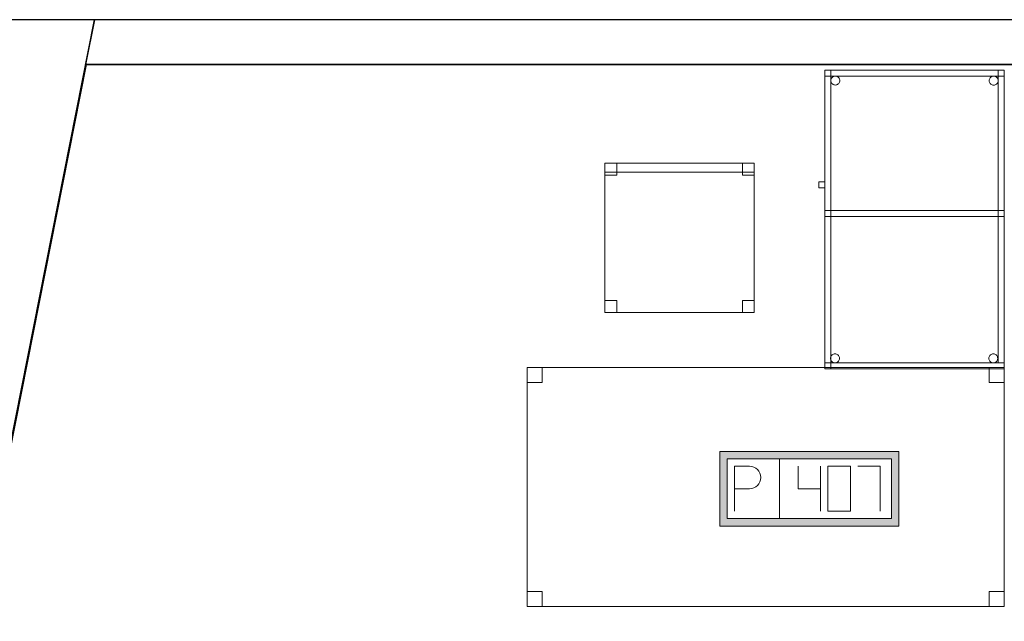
# Model space of a CAD drawing. Header units: metres. Extents: x 391.1 to 427.5, y 12.7 to 28.4.
# Tile 13 of 139: x 401 to 404.3, y 26.2 to 28.2. Entities that reach past the tile are written whole.
import ezdxf

# ---------------------------------------------------------------- set-up
doc = ezdxf.new("R2010")
doc.units = ezdxf.units.M
doc.layers.add('01_SUELOS', color=7, linetype='Continuous', lineweight=25, true_color=0x007f00)
for name, color, linetype, lineweight in [('02_MOBILIARIO', 7, 'Continuous', 18), ('A-DETL-____-MBND', 7, 'Continuous', 18), ('A-WALL-____-MCUT', 7, 'Continuous', 25), ('A-WALL-____-OTLN', 7, 'Continuous', 25)]:
    doc.layers.add(name, color=color, linetype=linetype, lineweight=lineweight)

# ---------------------------------------------------------------- blocks, each defined once
blk = doc.blocks.new('Family - Taula 160X80_P1-154570-04_TEL_P1')
at = {"layer": 'A-DETL-____-MBND', "color": 253, "true_color": 0xaaaaaa}
for p, q in [((0, 0.8001), (1.5969, 0.8001)), ((0, 0), (0, 0.8001)), ((1.5969, 0.8001), (0, 0.8001)), ((0, 0.8001), (0, 0)), ((0, 0.8001), (0.05, 0.8001)), ((0, 0.7501), (0, 0.8001)), ((0.05, 0.8001), (0, 0.8001)), ((0, 0.8001), (0, 0.7501)), ((0.05, 0.8001), (0.05, 0.7501)), ((0.05, 0.7501), (0.05, 0.8001)), ((1.5469, 0.8001), (1.5969, 0.8001)), ((1.5469, 0.7501), (1.5469, 0.8001)), ((1.5969, 0.8001), (1.5469, 0.8001)), ((1.5469, 0.8001), (1.5469, 0.7501)), ((1.5969, 0.8001), (1.5969, 0)), ((1.5969, 0), (1.5969, 0.8001)), ((1.5969, 0.8001), (1.5969, 0.7501)), ((1.5969, 0.7501), (1.5969, 0.8001)), ((0.05, 0.7501), (0, 0.7501)), ((0, 0.7501), (0.05, 0.7501)), ((1.5969, 0.7501), (1.5469, 0.7501)), ((1.5469, 0.7501), (1.5969, 0.7501)), ((0, 0.05), (0.05, 0.05)), ((0, 0), (0, 0.05)), ((0.05, 0.05), (0, 0.05)), ((0, 0.05), (0, 0)), ((0.05, 0.05), (0.05, 0)), ((0.05, 0), (0.05, 0.05)), ((1.5469, 0.05), (1.5969, 0.05)), ((1.5469, 0), (1.5469, 0.05)), ((1.5969, 0.05), (1.5469, 0.05)), ((1.5469, 0.05), (1.5469, 0)), ((1.5969, 0.05), (1.5969, 0)), ((1.5969, 0), (1.5969, 0.05)), ((1.5969, 0), (0, 0)), ((0, 0), (1.5969, 0)), ((0.05, 0), (0, 0)), ((0, 0), (0.05, 0)), ((1.5969, 0), (1.5469, 0)), ((1.5469, 0), (1.5969, 0))]:
    blk.add_line(p, q, dxfattribs=at)
blk = doc.blocks.new('Family - Envans P1-154895-04_TEL_P1')
at = {"layer": 'A-WALL-____-MCUT', "color": 253, "true_color": 0xaaaaaa}
for p, q in [((25.5857, 0.15), (0.0311, 0.15)), ((25.556, 0), (25.5857, 0.15)), ((0, 0), (25.556, 0))]:
    blk.add_line(p, q, dxfattribs=at)
at = {"layer": 'A-WALL-____-OTLN', "color": 253, "true_color": 0xaaaaaa}
for p, q in [((25.5857, 0.15), (0.0311, 0.15)), ((25.556, 0), (25.5857, 0.15)), ((0, 0), (25.556, 0))]:
    blk.add_line(p, q, dxfattribs=at)
at = {"layer": 'A-WALL-____-OTLN', "color": 253, "lineweight": 18, "true_color": 0xaaaaaa}
blk.add_line((0, 0), (25.556, 0), dxfattribs=at)
blk = doc.blocks.new('Family - Façana nord-oest P1-154990-04_TEL_P1')
at = {"layer": 'A-WALL-____-MCUT', "color": 253, "true_color": 0xaaaaaa}
for p, q in [((1.6228, 0.55), (-0.109, 0.55)), ((-0.109, 0.55), (0, 0))]:
    blk.add_line(p, q, dxfattribs=at)
at = {"layer": 'A-WALL-____-OTLN', "color": 253, "true_color": 0xaaaaaa}
for p, q in [((8.8668, 0.55), (-0.109, 0.55)), ((-0.109, 0.55), (0, 0))]:
    blk.add_line(p, q, dxfattribs=at)
blk = doc.blocks.new('Family - LONDR55-XX_ZZ-ARQ-CAA-M3D-Londres55-155045-04_TEL_P1')
at = {"layer": '01_SUELOS', "color": 9, "true_color": 0xaad4aa}
for p, q in [((2.9654, 14.9576), (0, 0)), ((0, 0), (2.9654, 14.9576)), ((6.1394, 14.9576), (2.9654, 14.9576)), ((2.9654, 14.9576), (6.1394, 14.9576))]:
    blk.add_line(p, q, dxfattribs=at)
blk = doc.blocks.new('Family - Taula 100X60_P1-155181-04_TEL_P1')
at = {"layer": 'A-DETL-____-MBND', "color": 253, "true_color": 0xaaaaaa}
for p, q in [((0.02, 0.51), (0.02, 1)), ((0.02, 1), (0.04, 1)), ((0.02, 1), (0.04, 1)), ((0.02, 1), (0.02, 0.51)), ((0.02, 1), (0.02, 0)), ((0.02, 0), (0.02, 1)), ((0.62, 1), (0.02, 1)), ((0.02, 1), (0.62, 1)), ((0.02, 1), (0.62, 1)), ((0.02, 0.98), (0.02, 1)), ((0.02, 0.98), (0.02, 1)), ((0.62, 1), (0.02, 1)), ((0.02, 1), (0.02, 0)), ((0.02, 0), (0.02, 1)), ((0.62, 1), (0.02, 1)), ((0.02, 1), (0.62, 1)), ((0.04, 1), (0.04, 0.51)), ((0.04, 0.51), (0.04, 1)), ((0.04, 0), (0.04, 1)), ((0.04, 1), (0.62, 1)), ((0.62, 1), (0.04, 1)), ((0.04, 1), (0.04, 0)), ((0.6, 0.02), (0.6, 1)), ((0.6, 1), (0.62, 1)), ((0.6, 1), (0.62, 1)), ((0.6, 1), (0.6, 0.02)), ((0.62, 0), (0.62, 1)), ((0.62, 1), (0.62, 0)), ((0.62, 1), (0.62, 0.98)), ((0.62, 0.98), (0.62, 1)), ((0.62, 1), (0.62, 0)), ((0.62, 0), (0.62, 1)), ((0.62, 1), (0.62, 0.02)), ((0.62, 0.02), (0.62, 1)), ((0.62, 0), (0.62, 1)), ((0.62, 1), (0.62, 0)), ((0.62, 0.98), (0.02, 0.98)), ((0.02, 0.98), (0.62, 0.98)), ((0.0401, 0.965), (0.0403, 0.9676)), ((0.0403, 0.9676), (0.0401, 0.965)), ((0.0403, 0.9625), (0.0401, 0.965)), ((0.0401, 0.965), (0.0403, 0.9625)), ((0.0403, 0.9676), (0.041, 0.9702)), ((0.041, 0.9702), (0.0403, 0.9676)), ((0.041, 0.9599), (0.0403, 0.9625)), ((0.0403, 0.9625), (0.041, 0.9599)), ((0.041, 0.9702), (0.0421, 0.9725)), ((0.0421, 0.9725), (0.041, 0.9702)), ((0.0421, 0.9576), (0.041, 0.9599)), ((0.041, 0.9599), (0.0421, 0.9576)), ((0.0421, 0.9725), (0.0436, 0.9746)), ((0.0436, 0.9746), (0.0421, 0.9725)), ((0.0436, 0.9554), (0.0421, 0.9576)), ((0.0421, 0.9576), (0.0436, 0.9554)), ((0.0436, 0.9746), (0.0454, 0.9765)), ((0.0454, 0.9765), (0.0436, 0.9746)), ((0.0454, 0.9765), (0.0475, 0.978)), ((0.0475, 0.978), (0.0454, 0.9765)), ((0.0475, 0.978), (0.0499, 0.9791)), ((0.0499, 0.9791), (0.0475, 0.978)), ((0.0499, 0.9791), (0.0524, 0.9798)), ((0.0524, 0.9798), (0.0499, 0.9791)), ((0.0524, 0.9798), (0.055, 0.98)), ((0.055, 0.98), (0.0524, 0.9798)), ((0.055, 0.98), (0.0576, 0.9798)), ((0.0576, 0.9798), (0.055, 0.98)), ((0.0576, 0.9798), (0.0601, 0.9791)), ((0.0601, 0.9791), (0.0576, 0.9798)), ((0.0601, 0.9791), (0.0625, 0.978)), ((0.0625, 0.978), (0.0601, 0.9791)), ((0.0625, 0.978), (0.0646, 0.9765)), ((0.0646, 0.9765), (0.0625, 0.978)), ((0.0646, 0.9765), (0.0664, 0.9746)), ((0.0664, 0.9746), (0.0646, 0.9765)), ((0.0664, 0.9746), (0.0679, 0.9725)), ((0.0679, 0.9725), (0.0664, 0.9746)), ((0.0679, 0.9576), (0.0664, 0.9554)), ((0.0664, 0.9554), (0.0679, 0.9576)), ((0.0679, 0.9725), (0.069, 0.9702)), ((0.069, 0.9702), (0.0679, 0.9725)), ((0.069, 0.9599), (0.0679, 0.9576)), ((0.0679, 0.9576), (0.069, 0.9599)), ((0.069, 0.9702), (0.0697, 0.9676)), ((0.0697, 0.9676), (0.069, 0.9702)), ((0.0697, 0.9625), (0.069, 0.9599)), ((0.069, 0.9599), (0.0697, 0.9625)), ((0.0697, 0.9676), (0.0699, 0.965)), ((0.0699, 0.965), (0.0697, 0.9676)), ((0.0699, 0.965), (0.0697, 0.9625)), ((0.0697, 0.9625), (0.0699, 0.965)), ((0.5701, 0.9647), (0.5703, 0.9673)), ((0.5703, 0.9673), (0.5701, 0.9647)), ((0.5703, 0.9621), (0.5701, 0.9647)), ((0.5701, 0.9647), (0.5703, 0.9621)), ((0.5703, 0.9673), (0.571, 0.9698)), ((0.571, 0.9698), (0.5703, 0.9673)), ((0.571, 0.9596), (0.5703, 0.9621)), ((0.5703, 0.9621), (0.571, 0.9596)), ((0.571, 0.9698), (0.5721, 0.9722)), ((0.5721, 0.9722), (0.571, 0.9698)), ((0.5721, 0.9572), (0.571, 0.9596)), ((0.571, 0.9596), (0.5721, 0.9572)), ((0.5721, 0.9722), (0.5736, 0.9743)), ((0.5736, 0.9743), (0.5721, 0.9722)), ((0.5736, 0.9551), (0.5721, 0.9572)), ((0.5721, 0.9572), (0.5736, 0.9551)), ((0.5736, 0.9743), (0.5754, 0.9762)), ((0.5754, 0.9762), (0.5736, 0.9743)), ((0.5754, 0.9762), (0.5776, 0.9776)), ((0.5776, 0.9776), (0.5754, 0.9762)), ((0.5776, 0.9776), (0.5799, 0.9787)), ((0.5799, 0.9787), (0.5776, 0.9776)), ((0.5799, 0.9787), (0.5824, 0.9794)), ((0.5824, 0.9794), (0.5799, 0.9787)), ((0.5824, 0.9794), (0.585, 0.9796)), ((0.585, 0.9796), (0.5824, 0.9794)), ((0.585, 0.9796), (0.5876, 0.9794)), ((0.5876, 0.9794), (0.585, 0.9796)), ((0.5876, 0.9794), (0.5901, 0.9787)), ((0.5901, 0.9787), (0.5876, 0.9794)), ((0.5901, 0.9787), (0.5925, 0.9776)), ((0.5925, 0.9776), (0.5901, 0.9787)), ((0.5925, 0.9776), (0.5946, 0.9762)), ((0.5946, 0.9762), (0.5925, 0.9776)), ((0.5946, 0.9762), (0.5965, 0.9743)), ((0.5965, 0.9743), (0.5946, 0.9762)), ((0.5965, 0.9743), (0.598, 0.9722)), ((0.598, 0.9722), (0.5965, 0.9743)), ((0.598, 0.9572), (0.5965, 0.9551)), ((0.5965, 0.9551), (0.598, 0.9572)), ((0.598, 0.9722), (0.5991, 0.9698)), ((0.5991, 0.9698), (0.598, 0.9722)), ((0.5991, 0.9596), (0.598, 0.9572)), ((0.598, 0.9572), (0.5991, 0.9596)), ((0.5991, 0.9698), (0.5997, 0.9673)), ((0.5997, 0.9673), (0.5991, 0.9698)), ((0.5997, 0.9621), (0.5991, 0.9596)), ((0.5991, 0.9596), (0.5997, 0.9621)), ((0.5997, 0.9673), (0.6, 0.9647)), ((0.6, 0.9647), (0.5997, 0.9673)), ((0.6, 0.9647), (0.5997, 0.9621)), ((0.5997, 0.9621), (0.6, 0.9647)), ((0.0454, 0.9536), (0.0436, 0.9554)), ((0.0436, 0.9554), (0.0454, 0.9536)), ((0.0475, 0.9521), (0.0454, 0.9536)), ((0.0454, 0.9536), (0.0475, 0.9521)), ((0.0499, 0.951), (0.0475, 0.9521)), ((0.0475, 0.9521), (0.0499, 0.951)), ((0.0524, 0.9503), (0.0499, 0.951)), ((0.0499, 0.951), (0.0524, 0.9503)), ((0.055, 0.9501), (0.0524, 0.9503)), ((0.0524, 0.9503), (0.055, 0.9501)), ((0.0576, 0.9503), (0.055, 0.9501)), ((0.055, 0.9501), (0.0576, 0.9503)), ((0.0601, 0.951), (0.0576, 0.9503)), ((0.0576, 0.9503), (0.0601, 0.951)), ((0.0625, 0.9521), (0.0601, 0.951)), ((0.0601, 0.951), (0.0625, 0.9521)), ((0.0646, 0.9536), (0.0625, 0.9521)), ((0.0625, 0.9521), (0.0646, 0.9536)), ((0.0664, 0.9554), (0.0646, 0.9536)), ((0.0646, 0.9536), (0.0664, 0.9554)), ((0.5754, 0.9533), (0.5736, 0.9551)), ((0.5736, 0.9551), (0.5754, 0.9533)), ((0.5776, 0.9518), (0.5754, 0.9533)), ((0.5754, 0.9533), (0.5776, 0.9518)), ((0.5799, 0.9507), (0.5776, 0.9518)), ((0.5776, 0.9518), (0.5799, 0.9507)), ((0.5824, 0.95), (0.5799, 0.9507)), ((0.5799, 0.9507), (0.5824, 0.95)), ((0.585, 0.9498), (0.5824, 0.95)), ((0.5824, 0.95), (0.585, 0.9498)), ((0.5876, 0.95), (0.585, 0.9498)), ((0.585, 0.9498), (0.5876, 0.95)), ((0.5901, 0.9507), (0.5876, 0.95)), ((0.5876, 0.95), (0.5901, 0.9507)), ((0.5925, 0.9518), (0.5901, 0.9507)), ((0.5901, 0.9507), (0.5925, 0.9518)), ((0.5946, 0.9533), (0.5925, 0.9518)), ((0.5925, 0.9518), (0.5946, 0.9533)), ((0.5965, 0.9551), (0.5946, 0.9533)), ((0.5946, 0.9533), (0.5965, 0.9551)), ((0, 0.6256), (0.02, 0.6256)), ((0, 0.6056), (0, 0.6256)), ((0.02, 0.6256), (0, 0.6256)), ((0, 0.6256), (0, 0.6056)), ((0.02, 0.6056), (0, 0.6056)), ((0, 0.6056), (0.02, 0.6056)), ((0.02, 0.6256), (0.02, 0.6056)), ((0.02, 0.6056), (0.02, 0.6256)), ((0.02, 0.53), (0.62, 0.53)), ((0.02, 0.51), (0.02, 0.53)), ((0.02, 0.51), (0.02, 0.53)), ((0.62, 0.53), (0.02, 0.53)), ((0.04, 0.53), (0.62, 0.53)), ((0.04, 0.51), (0.04, 0.53)), ((0.04, 0.51), (0.04, 0.53)), ((0.62, 0.53), (0.04, 0.53)), ((0.62, 0.53), (0.62, 0.51)), ((0.62, 0.51), (0.62, 0.53)), ((0.62, 0.53), (0.62, 0.51)), ((0.62, 0.51), (0.62, 0.53)), ((0.04, 0.51), (0.02, 0.51)), ((0.02, 0.51), (0.04, 0.51)), ((0.62, 0.51), (0.02, 0.51)), ((0.02, 0.51), (0.62, 0.51)), ((0.62, 0.51), (0.04, 0.51)), ((0.04, 0.51), (0.62, 0.51)), ((0.0389, 0.035), (0.0391, 0.0376)), ((0.0391, 0.0376), (0.0389, 0.035)), ((0.0391, 0.0324), (0.0389, 0.035)), ((0.0389, 0.035), (0.0391, 0.0324)), ((0.0391, 0.0376), (0.0398, 0.0401)), ((0.0398, 0.0401), (0.0391, 0.0376)), ((0.0398, 0.0401), (0.0409, 0.0425)), ((0.0409, 0.0425), (0.0398, 0.0401)), ((0.0409, 0.0425), (0.0424, 0.0446)), ((0.0424, 0.0446), (0.0409, 0.0425)), ((0.0424, 0.0446), (0.0442, 0.0464)), ((0.0442, 0.0464), (0.0424, 0.0446)), ((0.0442, 0.0464), (0.0464, 0.0479)), ((0.0464, 0.0479), (0.0442, 0.0464)), ((0.0464, 0.0479), (0.0487, 0.049)), ((0.0487, 0.049), (0.0464, 0.0479)), ((0.0487, 0.049), (0.0512, 0.0497)), ((0.0512, 0.0497), (0.0487, 0.049)), ((0.0512, 0.0497), (0.0538, 0.0499)), ((0.0538, 0.0499), (0.0512, 0.0497)), ((0.0538, 0.0499), (0.0564, 0.0497)), ((0.0564, 0.0497), (0.0538, 0.0499)), ((0.0564, 0.0497), (0.0589, 0.049)), ((0.0589, 0.049), (0.0564, 0.0497)), ((0.0589, 0.049), (0.0613, 0.0479)), ((0.0613, 0.0479), (0.0589, 0.049)), ((0.0613, 0.0479), (0.0634, 0.0464)), ((0.0634, 0.0464), (0.0613, 0.0479)), ((0.0634, 0.0464), (0.0653, 0.0446)), ((0.0653, 0.0446), (0.0634, 0.0464)), ((0.0653, 0.0446), (0.0668, 0.0425)), ((0.0668, 0.0425), (0.0653, 0.0446)), ((0.0668, 0.0425), (0.0679, 0.0401)), ((0.0679, 0.0401), (0.0668, 0.0425)), ((0.0679, 0.0401), (0.0685, 0.0376)), ((0.0685, 0.0376), (0.0679, 0.0401)), ((0.0685, 0.0376), (0.0688, 0.035)), ((0.0688, 0.035), (0.0685, 0.0376)), ((0.0688, 0.035), (0.0685, 0.0324)), ((0.0685, 0.0324), (0.0688, 0.035)), ((0.5689, 0.035), (0.5691, 0.0376)), ((0.5691, 0.0376), (0.5689, 0.035)), ((0.5691, 0.0324), (0.5689, 0.035)), ((0.5689, 0.035), (0.5691, 0.0324)), ((0.5691, 0.0376), (0.5698, 0.0401)), ((0.5698, 0.0401), (0.5691, 0.0376)), ((0.5698, 0.0401), (0.5709, 0.0425)), ((0.5709, 0.0425), (0.5698, 0.0401)), ((0.5709, 0.0425), (0.5724, 0.0446)), ((0.5724, 0.0446), (0.5709, 0.0425)), ((0.5724, 0.0446), (0.5742, 0.0464)), ((0.5742, 0.0464), (0.5724, 0.0446)), ((0.5742, 0.0464), (0.5764, 0.0479)), ((0.5764, 0.0479), (0.5742, 0.0464)), ((0.5764, 0.0479), (0.5787, 0.049)), ((0.5787, 0.049), (0.5764, 0.0479)), ((0.5787, 0.049), (0.5812, 0.0497)), ((0.5812, 0.0497), (0.5787, 0.049)), ((0.5812, 0.0497), (0.5838, 0.0499)), ((0.5838, 0.0499), (0.5812, 0.0497)), ((0.5838, 0.0499), (0.5864, 0.0497)), ((0.5864, 0.0497), (0.5838, 0.0499)), ((0.5864, 0.0497), (0.5889, 0.049)), ((0.5889, 0.049), (0.5864, 0.0497)), ((0.5889, 0.049), (0.5913, 0.0479)), ((0.5913, 0.0479), (0.5889, 0.049)), ((0.5913, 0.0479), (0.5934, 0.0464)), ((0.5934, 0.0464), (0.5913, 0.0479)), ((0.5934, 0.0464), (0.5953, 0.0446)), ((0.5953, 0.0446), (0.5934, 0.0464)), ((0.5953, 0.0446), (0.5968, 0.0425)), ((0.5968, 0.0425), (0.5953, 0.0446)), ((0.5968, 0.0425), (0.5979, 0.0401)), ((0.5979, 0.0401), (0.5968, 0.0425)), ((0.5979, 0.0401), (0.5985, 0.0376)), ((0.5985, 0.0376), (0.5979, 0.0401)), ((0.5985, 0.0376), (0.5988, 0.035)), ((0.5988, 0.035), (0.5985, 0.0376)), ((0.5988, 0.035), (0.5985, 0.0324)), ((0.5985, 0.0324), (0.5988, 0.035)), ((0.02, 0.02), (0.62, 0.02)), ((0.02, 0), (0.02, 0.02)), ((0.02, 0), (0.02, 0.02)), ((0.62, 0.02), (0.02, 0.02)), ((0.02, 0), (0.62, 0)), ((0.62, 0), (0.02, 0)), ((0.62, 0), (0.02, 0)), ((0.02, 0), (0.62, 0)), ((0.02, 0), (0.62, 0)), ((0.62, 0), (0.02, 0)), ((0.0398, 0.0299), (0.0391, 0.0324)), ((0.0391, 0.0324), (0.0398, 0.0299)), ((0.0409, 0.0275), (0.0398, 0.0299)), ((0.0398, 0.0299), (0.0409, 0.0275)), ((0.62, 0), (0.04, 0)), ((0.04, 0), (0.62, 0)), ((0.0424, 0.0254), (0.0409, 0.0275)), ((0.0409, 0.0275), (0.0424, 0.0254)), ((0.0442, 0.0236), (0.0424, 0.0254)), ((0.0424, 0.0254), (0.0442, 0.0236)), ((0.0464, 0.0221), (0.0442, 0.0236)), ((0.0442, 0.0236), (0.0464, 0.0221)), ((0.0487, 0.021), (0.0464, 0.0221)), ((0.0464, 0.0221), (0.0487, 0.021)), ((0.0512, 0.0203), (0.0487, 0.021)), ((0.0487, 0.021), (0.0512, 0.0203)), ((0.0538, 0.0201), (0.0512, 0.0203)), ((0.0512, 0.0203), (0.0538, 0.0201)), ((0.0564, 0.0203), (0.0538, 0.0201)), ((0.0538, 0.0201), (0.0564, 0.0203)), ((0.0589, 0.021), (0.0564, 0.0203)), ((0.0564, 0.0203), (0.0589, 0.021)), ((0.0613, 0.0221), (0.0589, 0.021)), ((0.0589, 0.021), (0.0613, 0.0221)), ((0.0634, 0.0236), (0.0613, 0.0221)), ((0.0613, 0.0221), (0.0634, 0.0236)), ((0.0653, 0.0254), (0.0634, 0.0236)), ((0.0634, 0.0236), (0.0653, 0.0254)), ((0.0668, 0.0275), (0.0653, 0.0254)), ((0.0653, 0.0254), (0.0668, 0.0275)), ((0.0679, 0.0299), (0.0668, 0.0275)), ((0.0668, 0.0275), (0.0679, 0.0299)), ((0.0685, 0.0324), (0.0679, 0.0299)), ((0.0679, 0.0299), (0.0685, 0.0324)), ((0.5698, 0.0299), (0.5691, 0.0324)), ((0.5691, 0.0324), (0.5698, 0.0299)), ((0.5709, 0.0275), (0.5698, 0.0299)), ((0.5698, 0.0299), (0.5709, 0.0275)), ((0.5724, 0.0254), (0.5709, 0.0275)), ((0.5709, 0.0275), (0.5724, 0.0254)), ((0.5742, 0.0236), (0.5724, 0.0254)), ((0.5724, 0.0254), (0.5742, 0.0236)), ((0.5764, 0.0221), (0.5742, 0.0236)), ((0.5742, 0.0236), (0.5764, 0.0221)), ((0.5787, 0.021), (0.5764, 0.0221)), ((0.5764, 0.0221), (0.5787, 0.021)), ((0.5812, 0.0203), (0.5787, 0.021)), ((0.5787, 0.021), (0.5812, 0.0203)), ((0.5838, 0.0201), (0.5812, 0.0203)), ((0.5812, 0.0203), (0.5838, 0.0201)), ((0.5864, 0.0203), (0.5838, 0.0201)), ((0.5838, 0.0201), (0.5864, 0.0203)), ((0.5889, 0.021), (0.5864, 0.0203)), ((0.5864, 0.0203), (0.5889, 0.021)), ((0.5913, 0.0221), (0.5889, 0.021)), ((0.5889, 0.021), (0.5913, 0.0221)), ((0.5934, 0.0236), (0.5913, 0.0221)), ((0.5913, 0.0221), (0.5934, 0.0236)), ((0.5953, 0.0254), (0.5934, 0.0236)), ((0.5934, 0.0236), (0.5953, 0.0254)), ((0.5968, 0.0275), (0.5953, 0.0254)), ((0.5953, 0.0254), (0.5968, 0.0275)), ((0.5979, 0.0299), (0.5968, 0.0275)), ((0.5968, 0.0275), (0.5979, 0.0299)), ((0.5985, 0.0324), (0.5979, 0.0299)), ((0.5979, 0.0299), (0.5985, 0.0324)), ((0.62, 0.02), (0.6, 0.02)), ((0.6, 0.02), (0.62, 0.02)), ((0.62, 0.02), (0.62, 0)), ((0.62, 0), (0.62, 0.02))]:
    blk.add_line(p, q, dxfattribs=at)
blk = doc.blocks.new('Family - Cadira d_Oficina_P1-155217-04_TEL_P1')
at = {"layer": 'A-DETL-____-MBND', "color": 253, "true_color": 0xaaaaaa}
for p, q in [((0, 0.47), (0, 0.5)), ((0, 0.5), (0.5, 0.5)), ((0, 0.5), (0, 0.47)), ((0.5, 0.5), (0, 0.5)), ((0, 0), (0, 0.5)), ((0, 0.5), (0.5, 0.5)), ((0.5, 0.5), (0, 0.5)), ((0, 0.5), (0, 0)), ((0, 0.46), (0, 0.5)), ((0, 0.5), (0.04, 0.5)), ((0, 0.5), (0, 0.46)), ((0.04, 0.5), (0, 0.5)), ((0.04, 0.5), (0.04, 0.46)), ((0.04, 0.46), (0.04, 0.5)), ((0.46, 0.46), (0.46, 0.5)), ((0.46, 0.5), (0.5, 0.5)), ((0.46, 0.5), (0.46, 0.46)), ((0.5, 0.5), (0.46, 0.5)), ((0.5, 0.5), (0.5, 0.46)), ((0.5, 0.46), (0.5, 0.5)), ((0.5, 0.5), (0.5, 0.47)), ((0.5, 0.47), (0.5, 0.5)), ((0.5, 0.5), (0.5, 0)), ((0.5, 0), (0.5, 0.5)), ((0.5, 0.47), (0, 0.47)), ((0, 0.47), (0.5, 0.47)), ((0.04, 0.46), (0, 0.46)), ((0, 0.46), (0.04, 0.46)), ((0.5, 0.46), (0.46, 0.46)), ((0.46, 0.46), (0.5, 0.46)), ((0, 0), (0, 0.04)), ((0, 0.04), (0.04, 0.04)), ((0, 0.04), (0, 0)), ((0.04, 0.04), (0, 0.04)), ((0.04, 0.04), (0.04, 0)), ((0.04, 0), (0.04, 0.04)), ((0.46, 0), (0.46, 0.04)), ((0.46, 0.04), (0.5, 0.04)), ((0.46, 0.04), (0.46, 0)), ((0.5, 0.04), (0.46, 0.04)), ((0.5, 0.04), (0.5, 0)), ((0.5, 0), (0.5, 0.04)), ((0.5, 0), (0, 0)), ((0, 0), (0.5, 0)), ((0.04, 0), (0, 0)), ((0, 0), (0.04, 0)), ((0.46, 0), (0.5, 0)), ((0.5, 0), (0.46, 0))]:
    blk.add_line(p, q, dxfattribs=at)
blk = doc.blocks.new('LONDR55-XX_ZZ-ARQ-CAA-M3D-Londres55_ifc-1-04_TEL_P1')
at = {"layer": '01_SUELOS', "color": 253, "lineweight": 18, "true_color": 0xaaaaaa}
blk.add_blockref('Family - LONDR55-XX_ZZ-ARQ-CAA-M3D-Londres55-155045-04_TEL_P1', (398.2972, 13.1206), dxfattribs=at)
at = {"layer": '02_MOBILIARIO', "color": 253, "lineweight": 18, "true_color": 0xaaaaaa}
for name, p in [('Family - Taula 100X60_P1-155181-04_TEL_P1', (403.7158, 27.0595)), ('Family - Cadira d_Oficina_P1-155217-04_TEL_P1', (402.9995, 27.248)), ('Family - Taula 160X80_P1-154570-04_TEL_P1', (402.7389, 26.2635))]:
    blk.add_blockref(name, p, dxfattribs=at)
at = {"layer": 'A-WALL-____-OTLN', "color": 253, "lineweight": 18, "true_color": 0xaaaaaa}
for name, p, rotation in [('Family - Façana nord-oest P1-154990-04_TEL_P1', (400.7297, 28.2282), 258.7933562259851), ('Family - Envans P1-154895-04_TEL_P1', (426.8464, 28.2282), 180)]:
    blk.add_blockref(name, p, dxfattribs=dict(at, rotation=rotation))
blk = doc.blocks.new('ZYR_05_02_05 PT 4COL Terra - 07 PT Terra _4SC-2SAI-2VD_-903806-04_TEL_P1')
at = {"layer": 'A-DETL-____-MBND', "true_color": 0x3c0aff}
h = blk.add_hatch(color=180, dxfattribs=at)
h.paths.add_polyline_path([(-0.3585, -0.125), (0.2415, -0.125), (0.2415, 0.125), (-0.3585, 0.125)])
h.paths.add_polyline_path([(-0.3335, -0.1), (-0.3335, 0.1), (0.2165, 0.1), (0.2165, -0.1)])
at = {"layer": 'A-DETL-____-MBND', "color": 180, "true_color": 0x3c0aff}
for p, q in [((0.2415, 0.125), (-0.3585, 0.125)), ((-0.3585, 0.125), (-0.3585, -0.125)), ((-0.3585, 0.125), (0.2415, 0.125)), ((-0.3585, 0.125), (-0.3585, -0.125)), ((-0.3335, -0.1), (-0.3335, 0.1)), ((-0.3335, 0.1), (0.2165, 0.1)), ((-0.3335, 0.1), (0.2165, 0.1)), ((-0.3335, -0.1), (-0.3335, 0.1)), ((-0.1585, 0.1), (-0.1585, -0.1)), ((0.2165, 0.1), (0.2165, -0.1)), ((0.2165, 0.1), (0.2165, -0.1)), ((0.2415, -0.125), (0.2415, 0.125)), ((0.2415, 0.125), (0.2415, -0.125)), ((-0.3085, 0.075), (-0.2585, 0.0754)), ((-0.3085, 0.075), (-0.3085, -0.075)), ((-0.096, 0.075), (-0.096, 0)), ((-0.021, 0.075), (-0.021, -0.075)), ((0.079, 0.075), (0.004, 0.075)), ((0.004, 0.075), (0.004, -0.075)), ((0.079, -0.075), (0.079, 0.075)), ((0.104, 0.075), (0.179, 0.075)), ((0.179, 0.075), (0.179, -0.075)), ((-0.3085, 0), (-0.2585, 0)), ((-0.096, 0), (-0.021, 0)), ((0.004, -0.075), (0.079, -0.075)), ((-0.3585, -0.125), (0.2415, -0.125)), ((0.2415, -0.125), (-0.3585, -0.125)), ((0.2165, -0.1), (-0.3335, -0.1)), ((0.2165, -0.1), (-0.3335, -0.1))]:
    blk.add_line(p, q, dxfattribs=at)
blk.add_arc((-0.2585, 0.0377), 0.0377, 270, 90, dxfattribs=at)

msp = doc.modelspace()

# ---------------------------------------------------------------- block references
at = {"lineweight": 5}
msp.add_blockref('LONDR55-XX_ZZ-ARQ-CAA-M3D-Londres55_ifc-1-04_TEL_P1', (0, 0), dxfattribs=at)
at = {"layer": 'A-DETL-____-MBND', "color": 180, "true_color": 0x3c0aff}
msp.add_blockref('ZYR_05_02_05 PT 4COL Terra - 07 PT Terra _4SC-2SAI-2VD_-903806-04_TEL_P1', (403.7422, 26.6582), dxfattribs=at)

doc.saveas('drawing.dxf')
